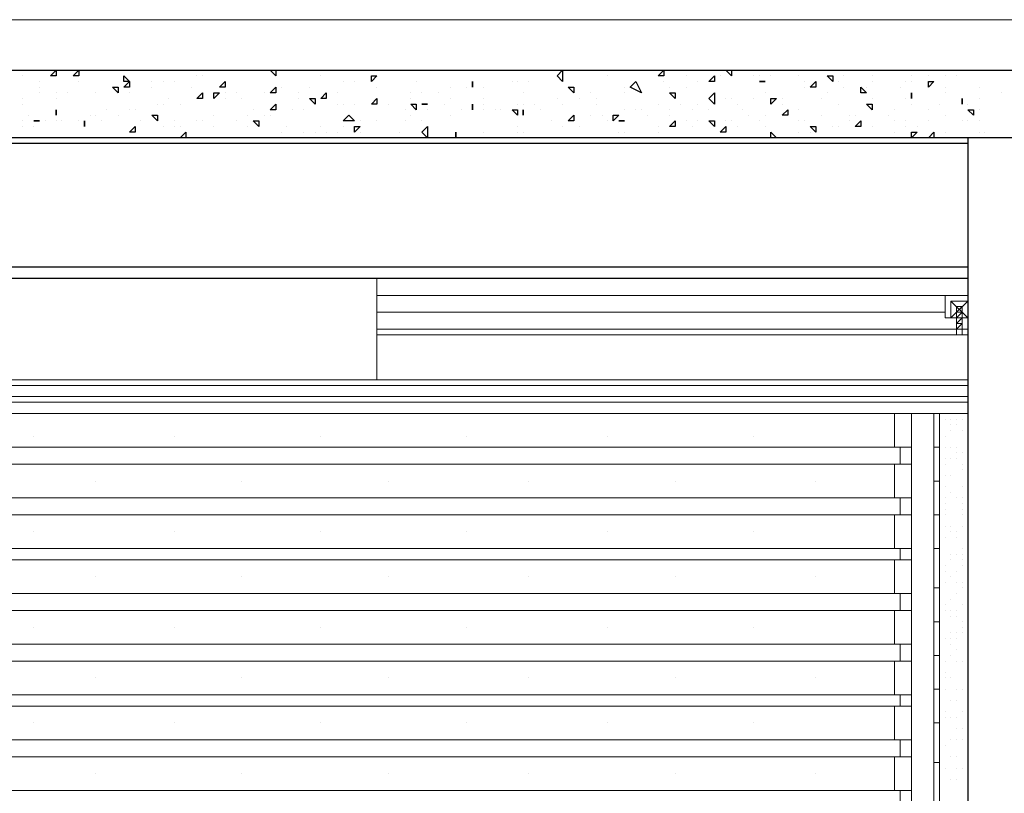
# Model space of a CAD drawing. Header units: metres. Extents: x 5.7 to 89.8, y 4 to 63.5.
# Tile 137 of 256: x 35.2 to 36.9, y 33.9 to 35.2. Entities that reach past the tile are written whole.
import ezdxf

# ---------------------------------------------------------------- set-up
doc = ezdxf.new("R2010")
doc.units = ezdxf.units.M
doc.header["$MEASUREMENT"] = 0
for name, color, linetype in [('PDF17_beam-A', 7, 'Continuous'), ('PDF17_furn', 7, 'Continuous'), ('PDF17_hatch', 7, 'Continuous'), ('PDF17_hatch-borshi', 7, 'Continuous'), ('PDF17_hatch-plan', 7, 'Continuous'), ('PDF17_kaff', 7, 'Continuous'), ('PDF17_Layer1', 7, 'Continuous'), ('PDF17_makos plan', 7, 'Continuous'), ('PDF17_wall', 7, 'Continuous')]:
    doc.layers.add(name, color=color, linetype=linetype)

msp = doc.modelspace()

# ---------------------------------------------------------------- linework, layer by layer
at = {"layer": 'PDF17_beam-A', "lineweight": 25}
for points in [[(36.7944, 35.0062), (34.3577, 35.0062)], [(36.7944, 34.7943), (34.3577, 34.7943)], [(36.7944, 34.7751), (34.3577, 34.7751)]]:
    msp.add_lwpolyline(points, dxfattribs=at)
at = {"layer": 'PDF17_furn', "lineweight": 18}
for points in [[(35.1956, 34.5054), (35.1956, 34.5054)], [(35.4364, 34.5054), (35.4364, 34.5054)], [(35.6868, 34.5054), (35.6868, 34.5054)], [(35.9372, 34.5054), (35.9372, 34.5054)], [(36.178, 34.5054), (36.178, 34.5054)], [(36.4284, 34.5054), (36.4284, 34.5054)], [(36.6692, 34.4861), (34.4925, 34.4861)], [(36.6692, 34.4572), (34.4925, 34.4572)], [(35.3016, 34.4283), (35.3016, 34.4283)], [(35.552, 34.4283), (35.552, 34.4283)], [(35.8024, 34.4283), (35.8024, 34.4283)], [(36.0432, 34.4283), (36.0432, 34.4283)], [(36.2936, 34.4283), (36.2936, 34.4283)], [(36.5344, 34.4283), (36.5344, 34.4283)], [(36.6692, 34.3994), (34.4925, 34.3994)], [(36.6692, 34.3705), (34.4925, 34.3705)], [(35.1956, 34.3416), (35.1956, 34.3416)], [(35.4364, 34.3416), (35.4364, 34.3416)], [(35.6868, 34.3416), (35.6868, 34.3416)], [(35.9372, 34.3416), (35.9372, 34.3416)], [(36.178, 34.3416), (36.178, 34.3416)], [(36.4284, 34.3416), (36.4284, 34.3416)], [(36.6692, 34.3128), (34.4925, 34.3128)], [(36.6692, 34.2935), (34.4925, 34.2935)], [(35.3016, 34.2646), (35.3016, 34.2646)], [(35.552, 34.2646), (35.552, 34.2646)], [(35.8024, 34.2646), (35.8024, 34.2646)], [(36.0432, 34.2646), (36.0432, 34.2646)], [(36.2936, 34.2646), (36.2936, 34.2646)], [(36.5344, 34.2646), (36.5344, 34.2646)], [(36.6692, 34.2357), (34.4925, 34.2357)], [(36.6692, 34.2068), (34.4925, 34.2068)], [(35.1956, 34.1779), (35.1956, 34.1779)], [(35.4364, 34.1779), (35.4364, 34.1779)], [(35.6868, 34.1779), (35.6868, 34.1779)], [(35.9372, 34.1779), (35.9372, 34.1779)], [(36.178, 34.1779), (36.178, 34.1779)], [(36.4284, 34.1779), (36.4284, 34.1779)], [(36.6692, 34.149), (34.4925, 34.149)], [(36.6692, 34.1201), (34.4925, 34.1201)], [(35.3016, 34.0912), (35.3016, 34.0912)], [(35.552, 34.0912), (35.552, 34.0912)], [(35.8024, 34.0912), (35.8024, 34.0912)], [(36.0432, 34.0912), (36.0432, 34.0912)], [(36.2936, 34.0912), (36.2936, 34.0912)], [(36.5344, 34.0912), (36.5344, 34.0912)], [(36.6692, 34.0623), (34.4925, 34.0623)], [(36.6692, 34.0431), (34.4925, 34.0431)], [(35.1956, 34.0142), (35.1956, 34.0142)], [(35.4364, 34.0142), (35.4364, 34.0142)], [(35.6868, 34.0142), (35.6868, 34.0142)], [(35.9372, 34.0142), (35.9372, 34.0142)], [(36.178, 34.0142), (36.178, 34.0142)], [(36.4284, 34.0142), (36.4284, 34.0142)], [(36.6692, 33.9853), (34.4925, 33.9853)], [(36.6692, 33.9564), (34.4925, 33.9564)], [(35.3016, 33.9275), (35.3016, 33.9275)], [(35.552, 33.9275), (35.552, 33.9275)], [(35.8024, 33.9275), (35.8024, 33.9275)], [(36.0432, 33.9275), (36.0432, 33.9275)], [(36.2936, 33.9275), (36.2936, 33.9275)], [(36.5344, 33.9275), (36.5344, 33.9275)], [(36.6692, 33.8986), (34.4925, 33.8986)]]:
    msp.add_lwpolyline(points, dxfattribs=at)
at = {"layer": 'PDF17_hatch', "lineweight": 25}
for points in [[(35.1764, 35.1314), (35.1764, 35.1314)], [(35.1764, 35.1314), (35.186, 35.1314)], [(35.186, 35.1314), (35.186, 35.1314)], [(35.2052, 35.1314), (35.2052, 35.1314)], [(35.3016, 35.1314), (35.3016, 35.1314)], [(35.3401, 35.1314), (35.3401, 35.1314)], [(35.4364, 35.1314), (35.4364, 35.1314)], [(35.4364, 35.1314), (35.4364, 35.1314)], [(35.5038, 35.1314), (35.5038, 35.1314)], [(35.5423, 35.1314), (35.5423, 35.1314)], [(35.552, 35.1314), (35.552, 35.1314)], [(35.6001, 35.1314), (35.6001, 35.1314)], [(35.7542, 35.1314), (35.7542, 35.1314)], [(35.8216, 35.1314), (35.8216, 35.1314)], [(35.8505, 35.1314), (35.8505, 35.1314)], [(35.918, 35.1314), (35.918, 35.1314)], [(36.1202, 35.1314), (36.1202, 35.1314)], [(36.1491, 35.1314), (36.1491, 35.1314)], [(36.1587, 35.1314), (36.1587, 35.1314)], [(36.1876, 35.1314), (36.1876, 35.1314)], [(36.1876, 35.1314), (36.1876, 35.1314)], [(36.1876, 35.1314), (36.1876, 35.1314)], [(36.1876, 35.1314), (36.1876, 35.1314)], [(36.1876, 35.1314), (36.1876, 35.1314)], [(36.2165, 35.1314), (36.2165, 35.1314)], [(36.2165, 35.1314), (36.2165, 35.1314)], [(36.2454, 35.1314), (36.2454, 35.1314)], [(36.2454, 35.1314), (36.2454, 35.1314)], [(36.4573, 35.1314), (36.4573, 35.1314)], [(36.5055, 35.1314), (36.5055, 35.1314)], [(36.6499, 35.1314), (36.6499, 35.1314)], [(36.7559, 35.1314), (36.7559, 35.1314)], [(36.8233, 35.1314), (36.8233, 35.1314)], [(36.8426, 35.1314), (36.8522, 35.1314)], [(36.8522, 35.1314), (36.8522, 35.1314)], [(36.8522, 35.1314), (36.8522, 35.1314)], [(35.1764, 35.1218), (35.1764, 35.1218)], [(35.2052, 35.1121), (35.2052, 35.1121)], [(35.2341, 35.1218), (35.2341, 35.1218)], [(35.2727, 35.1121), (35.2727, 35.1121)], [(35.2727, 35.1121), (35.2727, 35.1121)], [(35.3593, 35.1121), (35.3593, 35.1121)], [(35.3979, 35.1121), (35.3979, 35.1121)], [(35.4171, 35.1121), (35.4171, 35.1121)], [(35.4364, 35.1121), (35.4364, 35.1121)], [(35.4364, 35.1121), (35.4364, 35.1121)], [(35.4364, 35.1121), (35.4364, 35.1121)], [(35.4749, 35.1218), (35.4749, 35.1218)], [(35.4846, 35.1218), (35.4846, 35.1218)], [(35.6868, 35.1218), (35.6868, 35.1218)], [(35.7253, 35.1121), (35.7253, 35.1121)], [(35.7446, 35.1121), (35.7446, 35.1121)], [(35.7735, 35.1218), (35.7735, 35.1218)], [(35.7831, 35.1218), (35.7831, 35.1218)], [(35.8505, 35.1121), (35.8505, 35.1121)], [(35.9468, 35.1121), (35.9468, 35.1121)], [(36.0143, 35.1121), (36.0143, 35.1121)], [(36.0239, 35.1121), (36.0239, 35.1121)], [(36.0432, 35.1121), (36.0432, 35.1121)], [(36.0913, 35.1218), (36.0913, 35.1218)], [(36.0913, 35.1218), (36.0913, 35.1218)], [(36.1009, 35.1121), (36.1009, 35.1121)], [(36.178, 35.1218), (36.178, 35.1218)], [(36.2743, 35.1121), (36.2743, 35.1121)], [(36.3128, 35.1218), (36.3128, 35.1218)], [(36.3321, 35.1121), (36.3321, 35.1121)], [(36.3514, 35.1121), (36.3514, 35.1121)], [(36.3706, 35.1218), (36.3706, 35.1218)], [(36.3899, 35.1218), (36.3899, 35.1218)], [(36.4284, 35.1218), (36.4284, 35.1218)], [(36.438, 35.1218), (36.438, 35.1218)], [(36.4477, 35.1121), (36.4477, 35.1121)], [(36.4573, 35.1218), (36.4573, 35.1218)], [(36.5055, 35.1218), (36.5055, 35.1218)], [(36.5151, 35.1121), (36.5151, 35.1121)], [(36.5632, 35.1121), (36.5632, 35.1121)], [(36.5729, 35.1121), (36.5729, 35.1121)], [(36.5825, 35.1218), (36.5825, 35.1218)], [(36.6307, 35.1218), (36.6307, 35.1218)], [(36.6307, 35.1121), (36.6307, 35.1121)], [(36.6885, 35.1121), (36.6885, 35.1121)], [(36.6981, 35.1218), (36.6981, 35.1218)], [(36.6981, 35.1121), (36.6981, 35.1121)], [(36.727, 35.1218), (36.727, 35.1218)], [(36.7559, 35.1218), (36.7559, 35.1218)], [(36.7751, 35.1218), (36.7751, 35.1218)], [(35.2052, 35.1025), (35.2052, 35.1025)], [(35.2052, 35.0929), (35.2052, 35.0929)], [(35.2341, 35.0929), (35.2341, 35.0929)], [(35.2534, 35.0929), (35.2534, 35.0929)], [(35.3016, 35.0929), (35.3016, 35.0929)], [(35.3016, 35.0929), (35.3016, 35.0929)], [(35.3305, 35.1025), (35.3305, 35.1025)], [(35.3401, 35.1025), (35.3401, 35.1025)], [(35.3593, 35.1025), (35.3593, 35.1025)], [(35.3593, 35.0929), (35.3593, 35.0929)], [(35.3979, 35.1025), (35.3979, 35.1025)], [(35.4653, 35.1025), (35.4653, 35.1025)], [(35.5231, 35.0929), (35.5231, 35.0929)], [(35.5423, 35.0929), (35.5423, 35.0929)], [(35.5423, 35.0929), (35.5423, 35.0929)], [(35.5905, 35.0929), (35.5905, 35.0929)], [(35.5905, 35.0929), (35.5905, 35.0929)], [(35.6001, 35.0929), (35.6001, 35.0929)], [(35.6194, 35.1025), (35.6194, 35.1025)], [(35.6194, 35.1025), (35.6194, 35.1025)], [(35.6483, 35.0929), (35.6483, 35.0929)], [(35.6675, 35.1025), (35.6675, 35.1025)], [(35.6675, 35.1025), (35.6675, 35.1025)], [(35.7157, 35.0929), (35.7157, 35.0929)], [(35.7157, 35.0929), (35.7157, 35.0929)], [(35.7831, 35.1025), (35.7831, 35.1025)], [(35.8409, 35.0929), (35.8409, 35.0929)], [(35.8602, 35.0929), (35.8602, 35.0929)], [(35.8891, 35.0929), (35.8891, 35.0929)], [(35.9083, 35.1025), (35.9083, 35.1025)], [(35.9372, 35.1025), (35.9372, 35.1025)], [(35.9661, 35.1025), (35.9661, 35.1025)], [(36.0335, 35.0929), (36.0335, 35.0929)], [(36.1491, 35.0929), (36.1491, 35.0929)], [(36.2069, 35.1025), (36.2069, 35.1025)], [(36.2069, 35.0929), (36.2069, 35.0929)], [(36.2839, 35.1025), (36.2839, 35.1025)], [(36.3128, 35.1025), (36.3128, 35.1025)], [(36.4477, 35.0929), (36.4477, 35.0929)], [(36.4477, 35.0929), (36.4477, 35.0929)], [(36.5151, 35.1025), (36.5151, 35.1025)], [(36.5536, 35.0929), (36.5536, 35.0929)], [(36.5825, 35.1025), (36.5825, 35.1025)], [(36.6114, 35.0929), (36.6114, 35.0929)], [(36.621, 35.1025), (36.621, 35.1025)], [(36.6788, 35.1025), (36.6788, 35.1025)], [(36.7559, 35.1025), (36.7559, 35.1025)], [(36.7559, 35.0929), (36.7559, 35.0929)], [(36.8137, 35.1025), (36.8137, 35.1025)], [(36.8137, 35.1025), (36.8137, 35.1025)], [(36.8522, 35.0929), (36.8522, 35.0929)], [(35.1764, 35.0833), (35.1764, 35.0833)], [(35.2341, 35.0833), (35.2341, 35.0833)], [(35.4268, 35.0833), (35.4268, 35.0833)], [(35.4749, 35.0833), (35.4749, 35.0833)], [(35.4749, 35.0833), (35.4749, 35.0833)], [(35.4846, 35.0833), (35.4846, 35.0833)], [(35.4846, 35.0833), (35.4846, 35.0833)], [(35.5231, 35.0833), (35.5231, 35.0833)], [(35.552, 35.0833), (35.552, 35.0833)], [(35.6483, 35.0833), (35.6483, 35.0833)], [(35.7831, 35.0833), (35.7831, 35.0833)], [(35.7831, 35.0833), (35.7831, 35.0833)], [(35.7831, 35.0833), (35.7831, 35.0833)], [(35.8409, 35.0833), (35.8409, 35.0833)], [(35.9083, 35.0833), (35.9083, 35.0833)], [(35.9661, 35.0833), (35.9661, 35.0833)], [(36.0913, 35.0833), (36.0913, 35.0833)], [(36.1298, 35.0833), (36.1298, 35.0833)], [(36.1587, 35.0833), (36.1587, 35.0833)], [(36.3803, 35.0833), (36.3803, 35.0833)], [(36.3899, 35.0833), (36.3899, 35.0833)], [(36.4284, 35.0833), (36.4284, 35.0833)], [(36.4766, 35.0833), (36.4766, 35.0833)], [(36.544, 35.0833), (36.544, 35.0833)], [(36.6307, 35.0833), (36.6307, 35.0833)], [(36.6885, 35.0833), (36.6885, 35.0833)], [(36.6981, 35.0833), (36.6981, 35.0833)], [(36.8137, 35.0833), (36.8137, 35.0833)], [(35.1764, 35.0736), (35.1764, 35.0736)], [(35.2341, 35.064), (35.2341, 35.064)], [(35.3208, 35.064), (35.3208, 35.064)], [(35.3593, 35.064), (35.3593, 35.064)], [(35.369, 35.064), (35.369, 35.064)], [(35.4075, 35.0736), (35.4075, 35.0736)], [(35.4171, 35.0736), (35.4171, 35.0736)], [(35.446, 35.0736), (35.446, 35.0736)], [(35.5712, 35.064), (35.5712, 35.064)], [(35.6098, 35.0736), (35.6098, 35.0736)], [(35.6387, 35.064), (35.6387, 35.064)], [(35.6579, 35.064), (35.6579, 35.064)], [(35.6772, 35.0736), (35.6772, 35.0736)], [(35.7157, 35.0736), (35.7157, 35.0736)], [(35.7253, 35.0736), (35.7253, 35.0736)], [(35.7446, 35.0736), (35.7446, 35.0736)], [(35.7446, 35.0736), (35.7446, 35.0736)], [(35.8024, 35.0736), (35.8024, 35.0736)], [(35.8313, 35.064), (35.8313, 35.064)], [(35.8602, 35.0736), (35.8602, 35.0736)], [(35.8698, 35.064), (35.8698, 35.064)], [(35.8987, 35.0736), (35.8987, 35.0736)], [(35.9276, 35.064), (35.9276, 35.064)], [(35.9468, 35.064), (35.9468, 35.064)], [(35.9661, 35.0736), (35.9661, 35.0736)], [(35.9661, 35.064), (35.9661, 35.064)], [(35.9854, 35.064), (35.9854, 35.064)], [(35.995, 35.064), (35.995, 35.064)], [(36.0143, 35.064), (36.0143, 35.064)], [(36.0239, 35.0736), (36.0239, 35.0736)], [(36.0335, 35.0736), (36.0335, 35.0736)], [(36.0528, 35.0736), (36.0528, 35.0736)], [(36.0624, 35.064), (36.0624, 35.064)], [(36.1009, 35.0736), (36.1009, 35.0736)], [(36.1587, 35.0736), (36.1587, 35.0736)], [(36.2069, 35.064), (36.2069, 35.064)], [(36.2262, 35.064), (36.2262, 35.064)], [(36.2358, 35.064), (36.2358, 35.064)], [(36.2647, 35.0736), (36.2647, 35.0736)], [(36.2839, 35.064), (36.2839, 35.064)], [(36.3032, 35.0736), (36.3032, 35.0736)], [(36.3225, 35.064), (36.3225, 35.064)], [(36.3321, 35.0736), (36.3321, 35.0736)], [(36.3514, 35.064), (36.3514, 35.064)], [(36.3995, 35.0736), (36.3995, 35.0736)], [(36.4091, 35.064), (36.4091, 35.064)], [(36.4766, 35.0736), (36.4766, 35.0736)], [(36.5055, 35.064), (36.5055, 35.064)], [(36.5729, 35.0736), (36.5729, 35.0736)], [(36.6692, 35.064), (36.6692, 35.064)], [(36.6981, 35.0736), (36.6981, 35.0736)], [(36.727, 35.064), (36.727, 35.064)], [(36.7462, 35.0736), (36.7462, 35.0736)], [(36.7848, 35.0736), (36.7848, 35.0736)], [(36.7944, 35.0736), (36.7944, 35.0736)], [(36.8137, 35.064), (36.8137, 35.064)], [(35.1764, 35.0447), (35.1764, 35.0447)], [(35.186, 35.0544), (35.186, 35.0544)], [(35.1956, 35.0447), (35.1956, 35.0447)], [(35.2149, 35.0447), (35.2149, 35.0447)], [(35.2341, 35.0447), (35.2341, 35.0447)], [(35.2438, 35.0447), (35.2438, 35.0447)], [(35.2727, 35.0447), (35.2727, 35.0447)], [(35.2919, 35.0544), (35.2919, 35.0544)], [(35.3016, 35.0544), (35.3016, 35.0544)], [(35.3112, 35.0447), (35.3112, 35.0447)], [(35.3401, 35.0544), (35.3401, 35.0544)], [(35.3786, 35.0447), (35.3786, 35.0447)], [(35.4364, 35.0447), (35.4364, 35.0447)], [(35.4749, 35.0447), (35.4749, 35.0447)], [(35.4846, 35.0447), (35.4846, 35.0447)], [(35.5038, 35.0544), (35.5038, 35.0544)], [(35.5423, 35.0447), (35.5423, 35.0447)], [(35.5616, 35.0544), (35.5616, 35.0544)], [(35.5905, 35.0544), (35.5905, 35.0544)], [(35.6001, 35.0544), (35.6001, 35.0544)], [(35.7542, 35.0447), (35.7542, 35.0447)], [(35.7831, 35.0447), (35.7831, 35.0447)], [(35.8313, 35.0447), (35.8313, 35.0447)], [(35.8409, 35.0544), (35.8409, 35.0544)], [(35.8602, 35.0447), (35.8602, 35.0447)], [(35.9083, 35.0544), (35.9083, 35.0544)], [(35.9083, 35.0544), (35.9083, 35.0544)], [(36.0335, 35.0544), (36.0335, 35.0544)], [(36.0817, 35.0447), (36.0817, 35.0447)], [(36.1202, 35.0544), (36.1202, 35.0544)], [(36.1491, 35.0544), (36.1491, 35.0544)], [(36.1684, 35.0544), (36.1684, 35.0544)], [(36.178, 35.0447), (36.178, 35.0447)], [(36.1876, 35.0544), (36.1876, 35.0544)], [(36.2069, 35.0447), (36.2069, 35.0447)], [(36.2454, 35.0544), (36.2454, 35.0544)], [(36.2454, 35.0544), (36.2454, 35.0544)], [(36.2839, 35.0544), (36.2839, 35.0544)], [(36.3128, 35.0447), (36.3128, 35.0447)], [(36.3321, 35.0447), (36.3321, 35.0447)], [(36.3803, 35.0447), (36.3803, 35.0447)], [(36.3899, 35.0447), (36.3899, 35.0447)], [(36.4188, 35.0544), (36.4188, 35.0544)], [(36.438, 35.0447), (36.438, 35.0447)], [(36.4477, 35.0544), (36.4477, 35.0544)], [(36.4766, 35.0544), (36.4766, 35.0544)], [(36.5055, 35.0447), (36.5055, 35.0447)], [(36.5151, 35.0447), (36.5151, 35.0447)], [(36.544, 35.0544), (36.544, 35.0544)], [(36.544, 35.0544), (36.544, 35.0544)], [(36.5921, 35.0544), (36.5921, 35.0544)], [(36.5921, 35.0447), (36.5921, 35.0447)], [(36.6018, 35.0544), (36.6018, 35.0544)], [(36.6596, 35.0544), (36.6596, 35.0544)], [(36.6692, 35.0447), (36.6692, 35.0447)], [(36.6885, 35.0447), (36.6885, 35.0447)], [(36.727, 35.0447), (36.727, 35.0447)], [(36.7559, 35.0544), (36.7559, 35.0544)], [(36.7848, 35.0447), (36.7848, 35.0447)], [(36.7944, 35.0447), (36.7944, 35.0447)], [(36.8137, 35.0447), (36.8137, 35.0447)], [(35.1764, 35.0351), (35.1764, 35.0351)], [(35.1956, 35.0351), (35.1956, 35.0351)], [(35.2823, 35.0351), (35.2823, 35.0351)], [(35.3593, 35.0255), (35.3593, 35.0255)], [(35.369, 35.0351), (35.369, 35.0351)], [(35.4171, 35.0351), (35.4171, 35.0351)], [(35.4171, 35.0351), (35.4171, 35.0351)], [(35.4364, 35.0351), (35.4364, 35.0351)], [(35.446, 35.0351), (35.446, 35.0351)], [(35.5038, 35.0351), (35.5038, 35.0351)], [(35.5616, 35.0351), (35.5616, 35.0351)], [(35.6194, 35.0255), (35.6194, 35.0255)], [(35.629, 35.0351), (35.629, 35.0351)], [(35.6579, 35.0255), (35.6579, 35.0255)], [(35.6772, 35.0255), (35.6772, 35.0255)], [(35.6868, 35.0351), (35.6868, 35.0351)], [(35.6964, 35.0255), (35.6964, 35.0255)], [(35.7157, 35.0255), (35.7157, 35.0255)], [(35.7253, 35.0351), (35.7253, 35.0351)], [(35.7542, 35.0351), (35.7542, 35.0351)], [(35.7542, 35.0255), (35.7542, 35.0255)], [(35.8216, 35.0255), (35.8216, 35.0255)], [(35.918, 35.0255), (35.918, 35.0255)], [(35.9661, 35.0255), (35.9661, 35.0255)], [(36.0239, 35.0351), (36.0239, 35.0351)], [(36.0239, 35.0255), (36.0239, 35.0255)], [(36.0335, 35.0255), (36.0335, 35.0255)], [(36.1009, 35.0351), (36.1009, 35.0351)], [(36.1009, 35.0351), (36.1009, 35.0351)], [(36.1298, 35.0351), (36.1298, 35.0351)], [(36.1973, 35.0255), (36.1973, 35.0255)], [(36.2069, 35.0255), (36.2069, 35.0255)], [(36.2647, 35.0351), (36.2647, 35.0351)], [(36.2647, 35.0255), (36.2647, 35.0255)], [(36.3225, 35.0351), (36.3225, 35.0351)], [(36.3706, 35.0255), (36.3706, 35.0255)], [(36.3995, 35.0351), (36.3995, 35.0351)], [(36.4477, 35.0351), (36.4477, 35.0351)], [(36.5055, 35.0255), (36.5055, 35.0255)], [(36.5247, 35.0255), (36.5247, 35.0255)], [(36.5632, 35.0351), (36.5632, 35.0351)], [(36.5729, 35.0351), (36.5729, 35.0351)], [(36.6307, 35.0351), (36.6307, 35.0351)], [(36.6307, 35.0351), (36.6307, 35.0351)], [(36.6692, 35.0255), (36.6692, 35.0255)], [(36.6885, 35.0351), (36.6885, 35.0351)], [(36.7077, 35.0351), (36.7077, 35.0351)], [(36.7559, 35.0255), (36.7559, 35.0255)], [(36.8137, 35.0255), (36.8137, 35.0255)], [(36.8233, 35.0255), (36.8233, 35.0255)], [(35.3016, 35.0158), (35.3016, 35.0158)], [(35.3401, 35.0158), (35.3401, 35.0158)], [(35.5423, 35.0158), (35.5423, 35.0158)], [(35.5423, 35.0158), (35.5423, 35.0158)], [(35.8794, 35.0158), (35.8794, 35.0158)], [(35.8987, 35.0158), (35.8987, 35.0158)], [(35.9468, 35.0158), (35.9468, 35.0158)], [(35.9757, 35.0158), (35.9757, 35.0158)], [(36.2936, 35.0158), (36.2936, 35.0158)], [(36.4477, 35.0158), (36.4477, 35.0158)], [(36.544, 35.0158), (36.544, 35.0158)], [(36.544, 35.0158), (36.544, 35.0158)], [(36.6403, 35.0158), (36.6403, 35.0158)]]:
    msp.add_lwpolyline(points, dxfattribs=at)
for points in [[(35.2341, 35.1218), (35.2245, 35.1218), (35.2341, 35.1314)], [(35.2727, 35.1314), (35.2727, 35.1218), (35.263, 35.1218)], [(35.6098, 35.1314), (35.6098, 35.1218), (35.6001, 35.1314)], [(36.1009, 35.1121), (36.0913, 35.1218), (36.1009, 35.1314)], [(36.2743, 35.1314), (36.2743, 35.1218), (36.2647, 35.1218)], [(36.3899, 35.1314), (36.3899, 35.1218), (36.3803, 35.1314)], [(35.3497, 35.1218), (35.3593, 35.1121), (35.3497, 35.1121)], [(35.3593, 35.1025), (35.3497, 35.1025), (35.3593, 35.1121)], [(35.5231, 35.1121), (35.5231, 35.1025), (35.5134, 35.1025)], [(35.7831, 35.1218), (35.7735, 35.1121), (35.7735, 35.1218)], [(35.9468, 35.1121), (35.9468, 35.1025)], [(36.2358, 35.0929), (36.2165, 35.1025), (36.2262, 35.1121)], [(36.361, 35.1218), (36.361, 35.1121), (36.3514, 35.1121)], [(36.4477, 35.1121), (36.438, 35.1121)], [(36.5344, 35.1121), (36.5344, 35.1025), (36.5247, 35.1025)], [(36.5632, 35.1218), (36.5632, 35.1121), (36.5536, 35.1218)], [(36.7366, 35.1121), (36.727, 35.1025), (36.727, 35.1121)], [(35.3401, 35.1025), (35.3401, 35.0929), (35.3305, 35.1025)], [(35.4846, 35.0833), (35.4749, 35.0833), (35.4846, 35.0929)], [(35.5134, 35.0929), (35.5038, 35.0833), (35.5038, 35.0929)], [(35.6098, 35.1025), (35.6098, 35.0929), (35.6001, 35.0929)], [(35.6964, 35.0929), (35.6964, 35.0833), (35.6868, 35.0833)], [(36.1202, 35.1025), (36.1202, 35.0929), (36.1106, 35.1025)], [(36.2936, 35.0929), (36.2936, 35.0833), (36.2839, 35.0929)], [(36.361, 35.0736), (36.3514, 35.0833), (36.361, 35.0929)], [(36.6114, 35.1025), (36.621, 35.0929), (36.6114, 35.0929)], [(36.6981, 35.0929), (36.6981, 35.0833)], [(35.6772, 35.0833), (35.6772, 35.0736), (35.6675, 35.0833)], [(35.7831, 35.0833), (35.7831, 35.0736), (35.7735, 35.0736)], [(36.4669, 35.0833), (36.4573, 35.0736), (36.4573, 35.0833)], [(36.7848, 35.0833), (36.7848, 35.0736)], [(35.2341, 35.064), (35.2341, 35.0544)], [(35.6098, 35.064), (35.6001, 35.064), (35.6098, 35.0736)], [(35.8505, 35.0736), (35.8505, 35.064), (35.8409, 35.0736)], [(35.8602, 35.0736), (35.8698, 35.0736)], [(35.9468, 35.0736), (35.9468, 35.064)], [(36.0239, 35.064), (36.0239, 35.0544), (36.0143, 35.064)], [(36.0335, 35.064), (36.0335, 35.0544)], [(36.4862, 35.0544), (36.4766, 35.0544), (36.4862, 35.064)], [(36.6307, 35.0736), (36.6307, 35.064), (36.621, 35.0736)], [(36.804, 35.064), (36.804, 35.0544), (36.7944, 35.064)], [(35.1956, 35.0447), (35.2052, 35.0447)], [(35.2823, 35.0447), (35.2823, 35.0351)], [(35.4075, 35.0544), (35.4075, 35.0447), (35.3979, 35.0544)], [(35.5809, 35.0447), (35.5809, 35.0351), (35.5712, 35.0447)], [(35.7446, 35.0447), (35.7253, 35.0447), (35.735, 35.0544)], [(36.1202, 35.0544), (36.1202, 35.0447), (36.1106, 35.0447)], [(36.1973, 35.0544), (36.1876, 35.0447), (36.1876, 35.0544)], [(36.2069, 35.0447), (36.1973, 35.0447)], [(36.2936, 35.0447), (36.2936, 35.0351), (36.2839, 35.0351)], [(36.361, 35.0447), (36.361, 35.0351), (36.3514, 35.0447)], [(36.6114, 35.0351), (36.6018, 35.0351), (36.6114, 35.0447)], [(35.369, 35.0351), (35.369, 35.0255), (35.3593, 35.0255)], [(35.4557, 35.0255), (35.4557, 35.0158), (35.446, 35.0158)], [(35.7542, 35.0351), (35.7446, 35.0255), (35.7446, 35.0351)], [(35.8698, 35.0158), (35.8602, 35.0255), (35.8698, 35.0351)], [(35.918, 35.0255), (35.918, 35.0158)], [(36.3803, 35.0351), (36.3803, 35.0255), (36.3706, 35.0255)], [(36.4573, 35.0255), (36.4669, 35.0158), (36.4573, 35.0158)], [(36.5344, 35.0351), (36.5344, 35.0255), (36.5247, 35.0351)], [(36.7077, 35.0255), (36.6981, 35.0158), (36.6981, 35.0255)], [(36.7366, 35.0158), (36.727, 35.0158), (36.7366, 35.0255)]]:
    msp.add_lwpolyline(points, close=True, dxfattribs=at)
at = {"layer": 'PDF17_hatch-borshi', "lineweight": 18}
for points in [[(36.7462, 34.5343), (36.7462, 34.5343)], [(36.7559, 34.5343), (36.7559, 34.5343)], [(36.7655, 34.5343), (36.7655, 34.5343)], [(36.7655, 34.5246), (36.7655, 34.5246)], [(36.7751, 34.5343), (36.7751, 34.5343)], [(36.7751, 34.5246), (36.7751, 34.5246)], [(36.7848, 34.5343), (36.7848, 34.5343)], [(36.7559, 34.5054), (36.7559, 34.5054)], [(36.7655, 34.515), (36.7655, 34.515)], [(36.7848, 34.515), (36.7848, 34.515)], [(36.7944, 34.515), (36.7944, 34.515)], [(36.7559, 34.4861), (36.7559, 34.4861)], [(36.7559, 34.4861), (36.7559, 34.4861)], [(36.7655, 34.4861), (36.7655, 34.4861)], [(36.7751, 34.4861), (36.7751, 34.4861)], [(36.7944, 34.4957), (36.7944, 34.4957)], [(36.7751, 34.4765), (36.7751, 34.4765)], [(36.7848, 34.4765), (36.7848, 34.4765)], [(36.7559, 34.4669), (36.7559, 34.4669)], [(36.7559, 34.4572), (36.7559, 34.4572)], [(36.7655, 34.4669), (36.7655, 34.4669)], [(36.7751, 34.4669), (36.7751, 34.4669)], [(36.7848, 34.4572), (36.7848, 34.4572)], [(36.7559, 34.438), (36.7559, 34.438)], [(36.7559, 34.438), (36.7559, 34.438)], [(36.7655, 34.438), (36.7655, 34.438)], [(36.7848, 34.4476), (36.7848, 34.4476)], [(36.7848, 34.4476), (36.7848, 34.4476)], [(36.7559, 34.4187), (36.7559, 34.4187)], [(36.7848, 34.4187), (36.7848, 34.4187)], [(36.7944, 34.4283), (36.7944, 34.4283)], [(36.7655, 34.4091), (36.7655, 34.4091)], [(36.7462, 34.3898), (36.7462, 34.3898)], [(36.7559, 34.3994), (36.7559, 34.3994)], [(36.7559, 34.3898), (36.7559, 34.3898)], [(36.7751, 34.3994), (36.7751, 34.3994)], [(36.7751, 34.3994), (36.7751, 34.3994)], [(36.7848, 34.3994), (36.7848, 34.3994)], [(36.7848, 34.3898), (36.7848, 34.3898)], [(36.7559, 34.3802), (36.7559, 34.3802)], [(36.7559, 34.3705), (36.7559, 34.3705)], [(36.7848, 34.3802), (36.7848, 34.3802)], [(36.7848, 34.3705), (36.7848, 34.3705)], [(36.7944, 34.3802), (36.7944, 34.3802)], [(36.7559, 34.3513), (36.7559, 34.3513)], [(36.7559, 34.3513), (36.7559, 34.3513)], [(36.7655, 34.3513), (36.7655, 34.3513)], [(36.7848, 34.3513), (36.7848, 34.3513)], [(36.7944, 34.3513), (36.7944, 34.3513)], [(36.7655, 34.3416), (36.7655, 34.3416)], [(36.7751, 34.3416), (36.7751, 34.3416)], [(36.7559, 34.332), (36.7559, 34.332)], [(36.7751, 34.332), (36.7751, 34.332)], [(36.7944, 34.3224), (36.7944, 34.3224)], [(36.7655, 34.3031), (36.7655, 34.3031)], [(36.7751, 34.3031), (36.7751, 34.3031)], [(36.7751, 34.3031), (36.7751, 34.3031)], [(36.7848, 34.3128), (36.7848, 34.3128)], [(36.7848, 34.3031), (36.7848, 34.3031)], [(36.7559, 34.2839), (36.7559, 34.2839)], [(36.7655, 34.2935), (36.7655, 34.2935)], [(36.7848, 34.2935), (36.7848, 34.2935)], [(36.7848, 34.2839), (36.7848, 34.2839)], [(36.7559, 34.2742), (36.7559, 34.2742)], [(36.7751, 34.2742), (36.7751, 34.2742)], [(36.7559, 34.255), (36.7559, 34.255)], [(36.7655, 34.2646), (36.7655, 34.2646)], [(36.7751, 34.255), (36.7751, 34.255)], [(36.7848, 34.255), (36.7848, 34.255)], [(36.7944, 34.255), (36.7944, 34.255)], [(36.7944, 34.255), (36.7944, 34.255)], [(36.7751, 34.2357), (36.7751, 34.2357)], [(36.7848, 34.2453), (36.7848, 34.2453)], [(36.7559, 34.2164), (36.7559, 34.2164)], [(36.7655, 34.2261), (36.7655, 34.2261)], [(36.7848, 34.2164), (36.7848, 34.2164)], [(36.7559, 34.2068), (36.7559, 34.2068)], [(36.7559, 34.2068), (36.7559, 34.2068)], [(36.7655, 34.2068), (36.7655, 34.2068)], [(36.7751, 34.2068), (36.7751, 34.2068)], [(36.7655, 34.1972), (36.7655, 34.1972)], [(36.7751, 34.1972), (36.7751, 34.1972)], [(36.7848, 34.1875), (36.7848, 34.1875)], [(36.7655, 34.1683), (36.7655, 34.1683)], [(36.7655, 34.1683), (36.7655, 34.1683)], [(36.7751, 34.1683), (36.7751, 34.1683)], [(36.7848, 34.1779), (36.7848, 34.1779)], [(36.7848, 34.1683), (36.7848, 34.1683)], [(36.7559, 34.1587), (36.7559, 34.1587)], [(36.7655, 34.1587), (36.7655, 34.1587)], [(36.7655, 34.149), (36.7655, 34.149)], [(36.7751, 34.1587), (36.7751, 34.1587)], [(36.7751, 34.1394), (36.7751, 34.1394)], [(36.7944, 34.1394), (36.7944, 34.1394)], [(36.7559, 34.1201), (36.7559, 34.1201)], [(36.7655, 34.1298), (36.7655, 34.1298)], [(36.7751, 34.1201), (36.7751, 34.1201)], [(36.7848, 34.1201), (36.7848, 34.1201)], [(36.7848, 34.1201), (36.7848, 34.1201)], [(36.7559, 34.1009), (36.7559, 34.1009)], [(36.7944, 34.1105), (36.7944, 34.1105)], [(36.7559, 34.0912), (36.7559, 34.0912)], [(36.7655, 34.0912), (36.7655, 34.0912)], [(36.7559, 34.072), (36.7559, 34.072)], [(36.7751, 34.072), (36.7751, 34.072)], [(36.7751, 34.072), (36.7751, 34.072)], [(36.7848, 34.072), (36.7848, 34.072)], [(36.7944, 34.072), (36.7944, 34.072)], [(36.7655, 34.0527), (36.7655, 34.0527)], [(36.7751, 34.0527), (36.7751, 34.0527)], [(36.7559, 34.0335), (36.7559, 34.0335)], [(36.7848, 34.0335), (36.7848, 34.0335)], [(36.7559, 34.0238), (36.7559, 34.0238)], [(36.7655, 34.0238), (36.7655, 34.0238)], [(36.7655, 34.0238), (36.7655, 34.0238)], [(36.7655, 34.0238), (36.7655, 34.0238)], [(36.7751, 34.0238), (36.7751, 34.0238)], [(36.7751, 34.0238), (36.7751, 34.0238)], [(36.7751, 34.0046), (36.7751, 34.0046)], [(36.7848, 34.0046), (36.7848, 34.0046)], [(36.7655, 33.9853), (36.7655, 33.9853)], [(36.7751, 33.9853), (36.7751, 33.9853)], [(36.7751, 33.9853), (36.7751, 33.9853)], [(36.7848, 33.9853), (36.7848, 33.9853)], [(36.7559, 33.9757), (36.7559, 33.9757)], [(36.7655, 33.9564), (36.7655, 33.9564)], [(36.7751, 33.9564), (36.7751, 33.9564)], [(36.7462, 33.9371), (36.7462, 33.9371)], [(36.7559, 33.9371), (36.7559, 33.9371)], [(36.7751, 33.9371), (36.7751, 33.9371)], [(36.7751, 33.9371), (36.7751, 33.9371)], [(36.7848, 33.9371), (36.7848, 33.9371)], [(36.7848, 33.9371), (36.7848, 33.9371)], [(36.7944, 33.9371), (36.7944, 33.9371)], [(36.7462, 33.9275), (36.7462, 33.9275)], [(36.7655, 33.9179), (36.7655, 33.9179)], [(36.7751, 33.9179), (36.7751, 33.9179)], [(36.7462, 33.8986), (36.7462, 33.8986)]]:
    msp.add_lwpolyline(points, dxfattribs=at)
at = {"layer": 'PDF17_hatch-plan', "lineweight": 18}
msp.add_lwpolyline([(36.6981, 31.0863), (36.7366, 31.0863), (36.7366, 34.5439), (36.6981, 34.5439)], close=True, dxfattribs=at)
at = {"layer": 'PDF17_kaff', "lineweight": 20}
for points in [[(42.6694, 35.2181), (31.6417, 35.2181)], [(36.7366, 31.1056), (36.7366, 34.5439)], [(36.7462, 34.5439), (36.7462, 31.1056)], [(36.7366, 34.4861), (36.7462, 34.4861)], [(36.7366, 34.4283), (36.7462, 34.4283)], [(36.7366, 34.3705), (36.7462, 34.3705)], [(36.7366, 34.3128), (36.7462, 34.3128)], [(36.7366, 34.2453), (36.7462, 34.2453)], [(36.7366, 34.1875), (36.7462, 34.1875)], [(36.7366, 34.1298), (36.7462, 34.1298)], [(36.7366, 34.072), (36.7462, 34.072)], [(36.7366, 34.0142), (36.7462, 34.0142)], [(36.7366, 33.9468), (36.7462, 33.9468)]]:
    msp.add_lwpolyline(points, dxfattribs=at)
at = {"layer": 'PDF17_kaff', "lineweight": 30}
msp.add_lwpolyline([(44.2297, 35.0158), (31.3913, 35.0158), (31.3913, 35.1314), (44.2297, 35.1314)], close=True, dxfattribs=at)
at = {"layer": 'PDF17_Layer1', "lineweight": 18}
for points in [[(35.7831, 34.7751), (35.7831, 34.6017)], [(35.7831, 34.7462), (36.7944, 34.7462)], [(36.7655, 34.7365), (36.7944, 34.7365), (36.7944, 34.7076), (36.7655, 34.7076), (36.7655, 34.7365), (36.7944, 34.7076)], [(36.7655, 34.7076), (36.7944, 34.7365)], [(36.7848, 34.7173), (36.7751, 34.7076), (36.7848, 34.7076), (36.7751, 34.7076), (36.7848, 34.7076), (36.7751, 34.698), (36.7848, 34.698), (36.7751, 34.698), (36.7848, 34.698), (36.7751, 34.6884), (36.7848, 34.6884), (36.7751, 34.6884), (36.7751, 34.6787), (36.7751, 34.7269), (36.7848, 34.7269), (36.7848, 34.6787)], [(36.7751, 34.7269), (36.7751, 34.7269)], [(36.7559, 34.7173), (35.7831, 34.7173), (36.7559, 34.7173)], [(35.7831, 34.6884), (36.7944, 34.6884)], [(35.7831, 34.6787), (36.7944, 34.6787)], [(36.7848, 34.6787), (36.7751, 34.6787), (36.7848, 34.6787)], [(36.7944, 34.6017), (34.3577, 34.6017), (34.3577, 34.5439), (36.7944, 34.5439)], [(34.3577, 34.5921), (36.7944, 34.5921)], [(34.3577, 34.5728), (36.7944, 34.5728)], [(34.3577, 34.5632), (36.7944, 34.5632)]]:
    msp.add_lwpolyline(points, dxfattribs=at)
for points in [[(36.7559, 34.7462), (36.7944, 34.7462), (36.7944, 34.7076), (36.7559, 34.7076)], [(36.7848, 34.7269), (36.7751, 34.7173), (36.7848, 34.7173), (36.7751, 34.7173)]]:
    msp.add_lwpolyline(points, close=True, dxfattribs=at)
at = {"layer": 'PDF17_makos plan', "lineweight": 18}
for points in [[(36.6692, 34.4861), (36.6692, 34.5439), (36.6981, 34.5439), (36.6981, 34.4861)], [(36.6692, 34.3994), (36.6692, 34.4572), (36.6981, 34.4572), (36.6981, 34.3994)], [(36.6692, 34.3128), (36.6692, 34.3705), (36.6981, 34.3705), (36.6981, 34.3128)], [(36.6692, 34.2357), (36.6692, 34.2935), (36.6981, 34.2935), (36.6981, 34.2357)], [(36.6692, 34.149), (36.6692, 34.2068), (36.6981, 34.2068), (36.6981, 34.149)], [(36.6692, 34.0623), (36.6692, 34.1201), (36.6981, 34.1201), (36.6981, 34.0623)], [(36.6692, 33.9853), (36.6692, 34.0431), (36.6981, 34.0431), (36.6981, 33.9853)], [(36.6692, 33.8986), (36.6692, 33.9564), (36.6981, 33.9564), (36.6981, 33.8986)]]:
    msp.add_lwpolyline(points, close=True, dxfattribs=at)
for points in [[(36.6788, 34.4861), (36.6788, 34.4572)], [(36.6788, 34.3994), (36.6788, 34.3705)], [(36.6788, 34.3128), (36.6788, 34.2935)], [(36.6788, 34.2357), (36.6788, 34.2068)], [(36.6788, 34.149), (36.6788, 34.1201)], [(36.6788, 34.0623), (36.6788, 34.0431)], [(36.6788, 33.9853), (36.6788, 33.9564)], [(36.6788, 33.8986), (36.6788, 33.8794)]]:
    msp.add_lwpolyline(points, dxfattribs=at)
at = {"layer": 'PDF17_wall', "lineweight": 25}
msp.add_lwpolyline([(36.7944, 35.0158), (36.7944, 30.6336)], dxfattribs=at)

doc.saveas('drawing.dxf')
